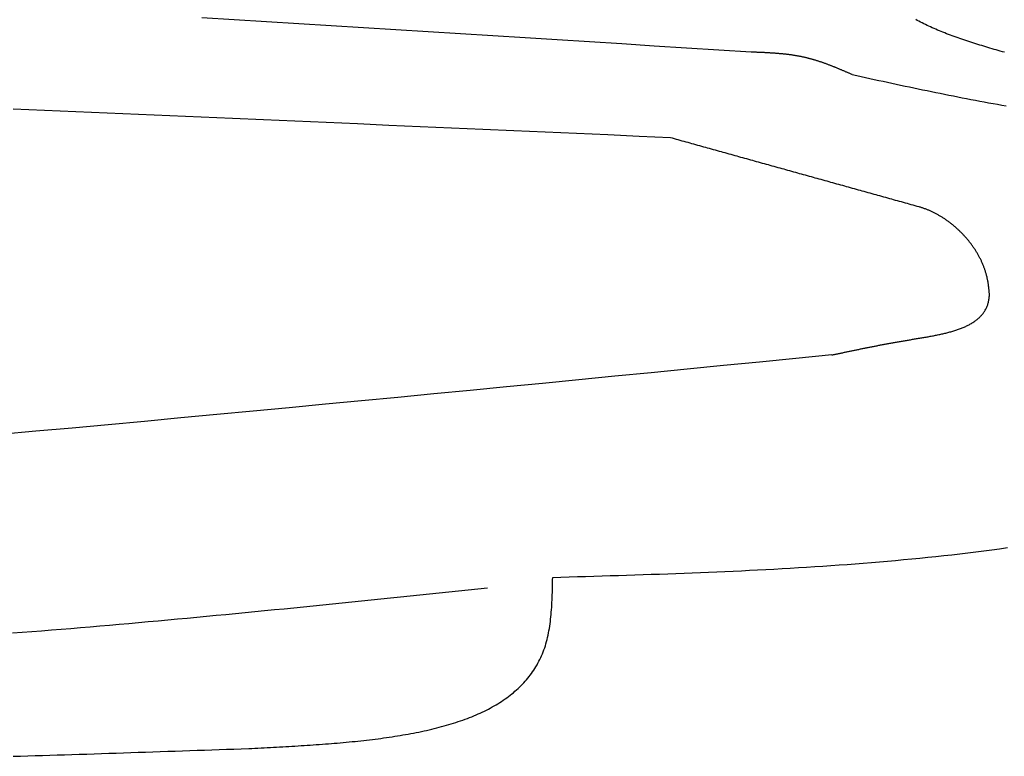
# Model space of a CAD drawing. Extents: x 715 to 7297, y 267 to 3702.
# Tile 41 of 62: x 4913 to 5351, y 1233 to 1560. Entities that reach past the tile are written whole.
import ezdxf

# ---------------------------------------------------------------- set-up
doc = ezdxf.new("R2010")
doc.units = 0
doc.layers.add('CAR', color=10, linetype='CONTINUOUS')

msp = doc.modelspace()

# ---------------------------------------------------------------- linework, layer by layer
at = {"layer": 'CAR'}
for points in [[(5238.56, 1545.89, 0), (5224.2, 1546.8, 0), (5209.83, 1547.7, 0), (5195.47, 1548.61, 0), (5181.1, 1549.52, 0), (5166.74, 1550.43, 0), (5152.37, 1551.34, 0), (5138.01, 1552.24, 0), (5123.65, 1553.15, 0), (5109.28, 1554.05, 0), (5094.92, 1554.95, 0), (5080.55, 1555.85, 0), (5066.19, 1556.74, 0), (5051.82, 1557.64, 0), (5037.46, 1558.53, 0), (5023.09, 1559.42, 0), (5008.73, 1560.31, 0), (4994.36, 1561.19, 0)], [(5351.09, 1545.8, 0), (5350.16, 1546.06, 0), (5349.24, 1546.33, 0), (5348.32, 1546.59, 0), (5347.4, 1546.86, 0), (5346.48, 1547.13, 0), (5345.57, 1547.4, 0), (5344.65, 1547.67, 0), (5343.74, 1547.94, 0), (5342.83, 1548.21, 0), (5341.92, 1548.49, 0), (5341.02, 1548.77, 0), (5340.12, 1549.04, 0), (5339.22, 1549.32, 0), (5338.32, 1549.6, 0), (5337.43, 1549.88, 0), (5336.55, 1550.17, 0), (5335.66, 1550.46, 0), (5334.78, 1550.74, 0), (5333.9, 1551.03, 0), (5333.03, 1551.33, 0), (5332.16, 1551.62, 0), (5331.3, 1551.92, 0), (5330.44, 1552.22, 0), (5329.59, 1552.52, 0), (5328.74, 1552.83, 0), (5327.89, 1553.14, 0), (5327.06, 1553.45, 0), (5326.22, 1553.76, 0), (5325.39, 1554.08, 0), (5324.57, 1554.4, 0), (5323.76, 1554.72, 0), (5322.95, 1555.05, 0), (5322.14, 1555.38, 0), (5321.35, 1555.71, 0), (5320.56, 1556.05, 0), (5319.77, 1556.39, 0), (5319, 1556.73, 0), (5318.23, 1557.08, 0), (5317.46, 1557.43, 0), (5316.71, 1557.78, 0), (5315.96, 1558.14, 0), (5315.22, 1558.51, 0), (5314.49, 1558.88, 0), (5313.77, 1559.25, 0), (5313.05, 1559.62, 0), (5312.34, 1560.01, 0), (5311.65, 1560.39, 0)], [(5283.47, 1535.87, 0), (5283.2, 1535.99, 0), (5282.93, 1536.11, 0), (5282.66, 1536.22, 0), (5282.39, 1536.34, 0), (5282.12, 1536.46, 0), (5281.85, 1536.57, 0), (5281.58, 1536.69, 0), (5281.31, 1536.81, 0), (5281.04, 1536.92, 0), (5280.77, 1537.04, 0), (5280.5, 1537.16, 0), (5280.23, 1537.27, 0), (5279.96, 1537.39, 0), (5279.69, 1537.5, 0), (5279.42, 1537.62, 0), (5279.15, 1537.73, 0), (5278.88, 1537.85, 0), (5278.61, 1537.96, 0), (5278.34, 1538.08, 0), (5278.07, 1538.19, 0), (5277.8, 1538.3, 0), (5277.53, 1538.42, 0), (5277.26, 1538.53, 0), (5276.98, 1538.64, 0), (5276.71, 1538.75, 0), (5276.44, 1538.87, 0), (5276.17, 1538.98, 0), (5275.9, 1539.09, 0), (5275.63, 1539.2, 0), (5275.36, 1539.31, 0), (5275.08, 1539.42, 0), (5274.81, 1539.52, 0), (5274.54, 1539.63, 0), (5274.27, 1539.74, 0), (5274, 1539.85, 0), (5273.72, 1539.95, 0), (5273.45, 1540.06, 0), (5273.18, 1540.16, 0), (5272.9, 1540.27, 0), (5272.63, 1540.37, 0), (5272.36, 1540.47, 0), (5272.08, 1540.57, 0), (5271.81, 1540.67, 0), (5271.54, 1540.77, 0), (5271.26, 1540.87, 0), (5270.99, 1540.97, 0), (5270.71, 1541.07, 0), (5270.44, 1541.17, 0), (5270.16, 1541.26, 0), (5269.89, 1541.36, 0), (5269.61, 1541.45, 0), (5269.34, 1541.55, 0), (5269.06, 1541.64, 0), (5268.79, 1541.73, 0), (5268.51, 1541.82, 0), (5268.24, 1541.91, 0), (5267.96, 1542, 0), (5267.68, 1542.09, 0), (5267.4, 1542.17, 0), (5267.13, 1542.26, 0), (5266.85, 1542.34, 0), (5266.57, 1542.43, 0), (5266.29, 1542.51, 0), (5266.02, 1542.59, 0), (5265.74, 1542.67, 0), (5265.46, 1542.75, 0), (5265.18, 1542.83, 0), (5264.9, 1542.9, 0), (5264.62, 1542.98, 0), (5264.34, 1543.05, 0), (5264.06, 1543.12, 0), (5263.78, 1543.19, 0), (5263.5, 1543.26, 0), (5263.22, 1543.33, 0), (5262.94, 1543.4, 0), (5262.65, 1543.47, 0), (5262.37, 1543.53, 0), (5262.09, 1543.6, 0), (5261.81, 1543.66, 0), (5261.52, 1543.72, 0), (5261.24, 1543.78, 0), (5260.96, 1543.84, 0), (5260.67, 1543.89, 0), (5260.39, 1543.95, 0), (5260.11, 1544, 0), (5259.82, 1544.06, 0), (5259.54, 1544.11, 0), (5259.25, 1544.16, 0), (5258.97, 1544.21, 0), (5258.68, 1544.26, 0), (5258.39, 1544.31, 0), (5258.11, 1544.36, 0), (5257.82, 1544.4, 0), (5257.54, 1544.45, 0), (5257.25, 1544.49, 0), (5256.96, 1544.53, 0), (5256.67, 1544.58, 0), (5256.39, 1544.62, 0), (5256.1, 1544.66, 0), (5255.81, 1544.7, 0), (5255.52, 1544.73, 0), (5255.23, 1544.77, 0), (5254.95, 1544.81, 0), (5254.66, 1544.84, 0), (5254.37, 1544.88, 0), (5254.08, 1544.91, 0), (5253.79, 1544.94, 0), (5253.5, 1544.98, 0), (5253.21, 1545.01, 0), (5252.92, 1545.04, 0), (5252.63, 1545.07, 0), (5252.34, 1545.1, 0), (5252.05, 1545.12, 0), (5251.76, 1545.15, 0), (5251.47, 1545.18, 0), (5251.18, 1545.2, 0), (5250.88, 1545.23, 0), (5250.59, 1545.25, 0), (5250.3, 1545.28, 0), (5250.01, 1545.3, 0), (5249.72, 1545.32, 0), (5249.43, 1545.35, 0), (5249.13, 1545.37, 0), (5248.84, 1545.39, 0), (5248.55, 1545.41, 0), (5248.26, 1545.43, 0), (5247.96, 1545.45, 0), (5247.67, 1545.47, 0), (5247.38, 1545.49, 0), (5247.09, 1545.5, 0), (5246.79, 1545.52, 0), (5246.5, 1545.54, 0), (5246.21, 1545.55, 0), (5245.91, 1545.57, 0), (5245.62, 1545.59, 0), (5245.33, 1545.6, 0), (5245.03, 1545.62, 0), (5244.74, 1545.63, 0), (5244.45, 1545.65, 0), (5244.15, 1545.66, 0), (5243.86, 1545.67, 0), (5243.56, 1545.69, 0), (5243.27, 1545.7, 0), (5242.98, 1545.71, 0), (5242.68, 1545.73, 0), (5242.39, 1545.74, 0), (5242.09, 1545.75, 0), (5241.8, 1545.76, 0), (5241.51, 1545.77, 0), (5241.21, 1545.79, 0), (5240.92, 1545.8, 0), (5240.62, 1545.81, 0), (5240.33, 1545.82, 0), (5240.03, 1545.83, 0), (5239.74, 1545.84, 0), (5239.44, 1545.85, 0), (5239.15, 1545.86, 0), (5238.86, 1545.88, 0), (5238.56, 1545.89, 0)], [(5283.47, 1535.87, 0), (5285.42, 1535.45, 0), (5287.37, 1535.02, 0), (5289.33, 1534.6, 0), (5291.28, 1534.18, 0), (5293.23, 1533.75, 0), (5295.18, 1533.33, 0), (5297.13, 1532.91, 0), (5299.09, 1532.49, 0), (5301.04, 1532.07, 0), (5302.99, 1531.65, 0), (5304.94, 1531.24, 0), (5306.9, 1530.82, 0), (5308.85, 1530.41, 0), (5310.8, 1530, 0), (5312.75, 1529.59, 0), (5314.71, 1529.18, 0), (5316.66, 1528.77, 0), (5318.61, 1528.37, 0), (5320.57, 1527.97, 0), (5322.52, 1527.57, 0), (5324.48, 1527.17, 0), (5326.43, 1526.78, 0), (5328.39, 1526.39, 0), (5330.34, 1526, 0), (5332.3, 1525.62, 0), (5334.26, 1525.24, 0), (5336.21, 1524.86, 0), (5338.17, 1524.49, 0), (5340.13, 1524.12, 0), (5342.08, 1523.75, 0), (5344.04, 1523.39, 0), (5346, 1523.03, 0), (5347.96, 1522.68, 0), (5349.92, 1522.33, 0), (5351.88, 1521.98, 0)], [(5202.65, 1507.82, 0), (5188.74, 1508.43, 0), (5174.83, 1509.05, 0), (5160.93, 1509.66, 0), (5147.02, 1510.28, 0), (5133.11, 1510.89, 0), (5119.21, 1511.5, 0), (5105.3, 1512.11, 0), (5091.39, 1512.72, 0), (5077.49, 1513.33, 0), (5063.58, 1513.94, 0), (5049.67, 1514.55, 0), (5035.77, 1515.15, 0), (5021.86, 1515.75, 0), (5007.95, 1516.35, 0), (4994.05, 1516.95, 0), (4980.14, 1517.54, 0), (4966.23, 1518.14, 0), (4952.33, 1518.73, 0), (4938.42, 1519.32, 0), (4924.51, 1519.9, 0), (4910.61, 1520.48, 0)], [(5313.14, 1477.07, 0), (5312.27, 1477.32, 0), (5311.4, 1477.56, 0), (5310.53, 1477.8, 0), (5309.66, 1478.04, 0), (5308.79, 1478.28, 0), (5307.92, 1478.53, 0), (5307.05, 1478.77, 0), (5306.18, 1479.01, 0), (5305.31, 1479.25, 0), (5304.44, 1479.5, 0), (5303.57, 1479.74, 0), (5302.7, 1479.98, 0), (5301.83, 1480.22, 0), (5300.96, 1480.46, 0), (5300.09, 1480.71, 0), (5299.22, 1480.95, 0), (5298.35, 1481.19, 0), (5297.48, 1481.43, 0), (5296.61, 1481.67, 0), (5295.74, 1481.92, 0), (5294.87, 1482.16, 0), (5294, 1482.4, 0), (5293.13, 1482.64, 0), (5292.26, 1482.88, 0), (5291.39, 1483.13, 0), (5290.52, 1483.37, 0), (5289.65, 1483.61, 0), (5288.78, 1483.85, 0), (5287.91, 1484.09, 0), (5287.04, 1484.34, 0), (5286.17, 1484.58, 0), (5285.3, 1484.82, 0), (5284.43, 1485.06, 0), (5283.56, 1485.31, 0), (5282.69, 1485.55, 0), (5281.82, 1485.79, 0), (5280.95, 1486.03, 0), (5280.08, 1486.27, 0), (5279.21, 1486.52, 0), (5278.34, 1486.76, 0), (5277.47, 1487, 0), (5276.6, 1487.24, 0), (5275.73, 1487.48, 0), (5274.86, 1487.73, 0), (5273.99, 1487.97, 0), (5273.12, 1488.21, 0), (5272.25, 1488.45, 0), (5271.38, 1488.69, 0), (5270.51, 1488.94, 0), (5269.64, 1489.18, 0), (5268.77, 1489.42, 0), (5267.9, 1489.66, 0), (5267.03, 1489.9, 0), (5266.16, 1490.15, 0), (5265.29, 1490.39, 0), (5264.42, 1490.63, 0), (5263.55, 1490.87, 0), (5262.68, 1491.12, 0), (5261.81, 1491.36, 0), (5260.94, 1491.6, 0), (5260.07, 1491.84, 0), (5259.2, 1492.08, 0), (5258.33, 1492.33, 0), (5257.46, 1492.57, 0), (5256.59, 1492.81, 0), (5255.72, 1493.05, 0), (5254.85, 1493.29, 0), (5253.98, 1493.54, 0), (5253.11, 1493.78, 0), (5252.24, 1494.02, 0), (5251.37, 1494.26, 0), (5250.5, 1494.5, 0), (5249.63, 1494.75, 0), (5248.76, 1494.99, 0), (5247.89, 1495.23, 0), (5247.02, 1495.47, 0), (5246.15, 1495.72, 0), (5245.28, 1495.96, 0), (5244.41, 1496.2, 0), (5243.54, 1496.44, 0), (5242.67, 1496.68, 0), (5241.8, 1496.93, 0), (5240.93, 1497.17, 0), (5240.06, 1497.41, 0), (5239.19, 1497.65, 0), (5238.32, 1497.89, 0), (5237.45, 1498.14, 0), (5236.58, 1498.38, 0), (5235.71, 1498.62, 0), (5234.84, 1498.86, 0), (5233.97, 1499.1, 0), (5233.1, 1499.35, 0), (5232.23, 1499.59, 0), (5231.36, 1499.83, 0), (5230.49, 1500.07, 0), (5229.62, 1500.31, 0), (5228.75, 1500.56, 0), (5227.88, 1500.8, 0), (5227.01, 1501.04, 0), (5226.14, 1501.28, 0), (5225.27, 1501.53, 0), (5224.4, 1501.77, 0), (5223.53, 1502.01, 0), (5222.66, 1502.25, 0), (5221.79, 1502.49, 0), (5220.92, 1502.74, 0), (5220.05, 1502.98, 0), (5219.18, 1503.22, 0), (5218.31, 1503.46, 0), (5217.44, 1503.7, 0), (5216.57, 1503.95, 0), (5215.7, 1504.19, 0), (5214.83, 1504.43, 0), (5213.96, 1504.67, 0), (5213.09, 1504.91, 0), (5212.22, 1505.16, 0), (5211.35, 1505.4, 0), (5210.48, 1505.64, 0), (5209.61, 1505.88, 0), (5208.74, 1506.13, 0), (5207.87, 1506.37, 0), (5207, 1506.61, 0), (5206.13, 1506.85, 0), (5205.26, 1507.09, 0), (5204.39, 1507.34, 0), (5203.52, 1507.58, 0), (5202.65, 1507.82, 0)], [(5344.45, 1437.89, 0), (5344.42, 1438.21, 0), (5344.39, 1438.53, 0), (5344.36, 1438.86, 0), (5344.32, 1439.18, 0), (5344.29, 1439.5, 0), (5344.26, 1439.82, 0), (5344.23, 1440.14, 0), (5344.19, 1440.46, 0), (5344.16, 1440.78, 0), (5344.12, 1441.1, 0), (5344.09, 1441.43, 0), (5344.05, 1441.75, 0), (5344, 1442.07, 0), (5343.96, 1442.39, 0), (5343.92, 1442.71, 0), (5343.87, 1443.03, 0), (5343.82, 1443.35, 0), (5343.77, 1443.67, 0), (5343.71, 1443.99, 0), (5343.66, 1444.3, 0), (5343.6, 1444.62, 0), (5343.53, 1444.94, 0), (5343.47, 1445.26, 0), (5343.4, 1445.58, 0), (5343.33, 1445.89, 0), (5343.25, 1446.21, 0), (5343.17, 1446.53, 0), (5343.09, 1446.84, 0), (5343, 1447.16, 0), (5342.91, 1447.48, 0), (5342.82, 1447.79, 0), (5342.73, 1448.1, 0), (5342.63, 1448.42, 0), (5342.53, 1448.73, 0), (5342.42, 1449.04, 0), (5342.32, 1449.36, 0), (5342.21, 1449.67, 0), (5342.09, 1449.98, 0), (5341.98, 1450.29, 0), (5341.86, 1450.6, 0), (5341.74, 1450.91, 0), (5341.61, 1451.22, 0), (5341.49, 1451.52, 0), (5341.36, 1451.83, 0), (5341.22, 1452.14, 0), (5341.09, 1452.44, 0), (5340.95, 1452.75, 0), (5340.81, 1453.05, 0), (5340.66, 1453.35, 0), (5340.52, 1453.66, 0), (5340.37, 1453.96, 0), (5340.21, 1454.26, 0), (5340.06, 1454.56, 0), (5339.9, 1454.86, 0), (5339.74, 1455.15, 0), (5339.58, 1455.45, 0), (5339.41, 1455.75, 0), (5339.25, 1456.04, 0), (5339.08, 1456.33, 0), (5338.9, 1456.63, 0), (5338.73, 1456.92, 0), (5338.55, 1457.21, 0), (5338.37, 1457.5, 0), (5338.19, 1457.79, 0), (5338, 1458.07, 0), (5337.82, 1458.36, 0), (5337.63, 1458.64, 0), (5337.43, 1458.93, 0), (5337.24, 1459.21, 0), (5337.04, 1459.49, 0), (5336.84, 1459.77, 0), (5336.64, 1460.05, 0), (5336.44, 1460.33, 0), (5336.24, 1460.6, 0), (5336.03, 1460.88, 0), (5335.82, 1461.15, 0), (5335.61, 1461.42, 0), (5335.39, 1461.69, 0), (5335.18, 1461.96, 0), (5334.96, 1462.23, 0), (5334.74, 1462.49, 0), (5334.52, 1462.76, 0), (5334.29, 1463.02, 0), (5334.07, 1463.28, 0), (5333.84, 1463.54, 0), (5333.61, 1463.8, 0), (5333.38, 1464.06, 0), (5333.15, 1464.31, 0), (5332.91, 1464.57, 0), (5332.67, 1464.82, 0), (5332.43, 1465.07, 0), (5332.19, 1465.32, 0), (5331.95, 1465.56, 0), (5331.71, 1465.81, 0), (5331.46, 1466.05, 0), (5331.21, 1466.29, 0), (5330.96, 1466.53, 0), (5330.71, 1466.77, 0), (5330.46, 1467.01, 0), (5330.21, 1467.24, 0), (5329.95, 1467.47, 0), (5329.69, 1467.7, 0), (5329.43, 1467.93, 0), (5329.17, 1468.16, 0), (5328.91, 1468.38, 0), (5328.65, 1468.61, 0), (5328.38, 1468.83, 0), (5328.12, 1469.05, 0), (5327.85, 1469.26, 0), (5327.58, 1469.48, 0), (5327.31, 1469.69, 0), (5327.04, 1469.9, 0), (5326.76, 1470.11, 0), (5326.49, 1470.32, 0), (5326.21, 1470.52, 0), (5325.94, 1470.72, 0), (5325.66, 1470.92, 0), (5325.38, 1471.12, 0), (5325.1, 1471.32, 0), (5324.81, 1471.51, 0), (5324.53, 1471.7, 0), (5324.25, 1471.89, 0), (5323.96, 1472.07, 0), (5323.68, 1472.26, 0), (5323.39, 1472.44, 0), (5323.1, 1472.62, 0), (5322.81, 1472.8, 0), (5322.52, 1472.97, 0), (5322.23, 1473.14, 0), (5321.94, 1473.31, 0), (5321.64, 1473.48, 0), (5321.35, 1473.64, 0), (5321.05, 1473.81, 0), (5320.76, 1473.97, 0), (5320.46, 1474.12, 0), (5320.16, 1474.28, 0), (5319.86, 1474.43, 0), (5319.56, 1474.58, 0), (5319.26, 1474.72, 0), (5318.96, 1474.87, 0), (5318.66, 1475.01, 0), (5318.36, 1475.15, 0), (5318.06, 1475.28, 0), (5317.75, 1475.42, 0), (5317.45, 1475.55, 0), (5317.14, 1475.68, 0), (5316.84, 1475.8, 0), (5316.53, 1475.92, 0), (5316.23, 1476.04, 0), (5315.92, 1476.16, 0), (5315.61, 1476.27, 0), (5315.3, 1476.38, 0), (5314.99, 1476.49, 0), (5314.69, 1476.59, 0), (5314.38, 1476.7, 0), (5314.07, 1476.8, 0), (5313.76, 1476.89, 0), (5313.45, 1476.98, 0), (5313.14, 1477.07, 0)], [(5274.41, 1411.24, 0), (5274.78, 1411.32, 0), (5275.14, 1411.4, 0), (5275.51, 1411.47, 0), (5275.88, 1411.55, 0), (5276.25, 1411.63, 0), (5276.62, 1411.71, 0), (5276.98, 1411.79, 0), (5277.35, 1411.86, 0), (5277.72, 1411.94, 0), (5278.09, 1412.02, 0), (5278.46, 1412.1, 0), (5278.83, 1412.18, 0), (5279.2, 1412.25, 0), (5279.57, 1412.33, 0), (5279.94, 1412.41, 0), (5280.31, 1412.49, 0), (5280.68, 1412.57, 0), (5281.05, 1412.64, 0), (5281.42, 1412.72, 0), (5281.79, 1412.8, 0), (5282.17, 1412.88, 0), (5282.54, 1412.96, 0), (5282.91, 1413.03, 0), (5283.29, 1413.11, 0), (5283.66, 1413.19, 0), (5284.04, 1413.27, 0), (5284.41, 1413.35, 0), (5284.79, 1413.42, 0), (5285.16, 1413.5, 0), (5285.54, 1413.58, 0), (5285.92, 1413.66, 0), (5286.3, 1413.73, 0), (5286.68, 1413.81, 0), (5287.06, 1413.89, 0), (5287.44, 1413.97, 0), (5287.82, 1414.05, 0), (5288.2, 1414.12, 0), (5288.59, 1414.2, 0), (5288.97, 1414.28, 0), (5289.36, 1414.36, 0), (5289.74, 1414.43, 0), (5290.13, 1414.51, 0), (5290.52, 1414.59, 0), (5290.9, 1414.67, 0), (5291.29, 1414.74, 0), (5291.68, 1414.82, 0), (5292.08, 1414.9, 0), (5292.47, 1414.98, 0), (5292.86, 1415.05, 0), (5293.26, 1415.13, 0), (5293.65, 1415.21, 0), (5294.05, 1415.28, 0), (5294.45, 1415.36, 0), (5294.85, 1415.44, 0), (5295.25, 1415.52, 0), (5295.65, 1415.59, 0), (5296.05, 1415.67, 0), (5296.46, 1415.75, 0), (5296.86, 1415.82, 0), (5297.27, 1415.9, 0), (5297.68, 1415.98, 0), (5298.09, 1416.05, 0), (5298.5, 1416.13, 0), (5298.91, 1416.21, 0), (5299.32, 1416.28, 0), (5299.74, 1416.36, 0), (5300.16, 1416.44, 0), (5300.57, 1416.51, 0), (5300.99, 1416.59, 0), (5301.41, 1416.67, 0), (5301.84, 1416.74, 0), (5302.26, 1416.82, 0), (5302.69, 1416.9, 0), (5303.11, 1416.97, 0), (5303.54, 1417.05, 0), (5303.97, 1417.12, 0), (5304.4, 1417.2, 0), (5304.84, 1417.28, 0), (5305.27, 1417.35, 0), (5305.71, 1417.43, 0), (5306.15, 1417.5, 0), (5306.59, 1417.58, 0), (5307.03, 1417.66, 0), (5307.48, 1417.73, 0), (5307.92, 1417.81, 0), (5308.37, 1417.88, 0), (5308.82, 1417.96, 0), (5309.27, 1418.03, 0), (5309.73, 1418.11, 0), (5310.18, 1418.19, 0), (5310.64, 1418.26, 0), (5311.1, 1418.34, 0), (5311.56, 1418.41, 0), (5312.03, 1418.49, 0), (5312.49, 1418.56, 0), (5312.95, 1418.64, 0), (5313.42, 1418.72, 0), (5313.89, 1418.8, 0), (5314.35, 1418.87, 0), (5314.82, 1418.95, 0), (5315.29, 1419.03, 0), (5315.76, 1419.11, 0), (5316.23, 1419.19, 0), (5316.7, 1419.28, 0), (5317.17, 1419.36, 0), (5317.64, 1419.44, 0), (5318.11, 1419.53, 0), (5318.58, 1419.61, 0), (5319.05, 1419.7, 0), (5319.52, 1419.79, 0), (5319.99, 1419.88, 0), (5320.45, 1419.97, 0), (5320.92, 1420.07, 0), (5321.39, 1420.16, 0), (5321.85, 1420.26, 0), (5322.31, 1420.36, 0), (5322.77, 1420.46, 0), (5323.23, 1420.56, 0), (5323.69, 1420.67, 0), (5324.15, 1420.77, 0), (5324.6, 1420.88, 0), (5325.06, 1420.99, 0), (5325.51, 1421.11, 0), (5325.95, 1421.22, 0), (5326.4, 1421.34, 0), (5326.84, 1421.46, 0), (5327.28, 1421.58, 0), (5327.72, 1421.71, 0), (5328.16, 1421.84, 0), (5328.59, 1421.97, 0), (5329.02, 1422.1, 0), (5329.44, 1422.24, 0), (5329.87, 1422.38, 0), (5330.28, 1422.52, 0), (5330.7, 1422.67, 0), (5331.11, 1422.81, 0), (5331.52, 1422.97, 0), (5331.92, 1423.12, 0), (5332.32, 1423.28, 0), (5332.72, 1423.44, 0), (5333.11, 1423.61, 0), (5333.49, 1423.78, 0), (5333.87, 1423.95, 0), (5334.25, 1424.13, 0), (5334.62, 1424.31, 0), (5334.99, 1424.5, 0), (5335.35, 1424.68, 0), (5335.71, 1424.88, 0), (5336.06, 1425.07, 0), (5336.41, 1425.27, 0), (5336.75, 1425.48, 0), (5337.08, 1425.69, 0), (5337.41, 1425.9, 0), (5337.73, 1426.12, 0), (5338.05, 1426.34, 0), (5338.36, 1426.57, 0), (5338.66, 1426.8, 0), (5338.96, 1427.04, 0), (5339.25, 1427.28, 0), (5339.53, 1427.53, 0), (5339.81, 1427.78, 0), (5340.08, 1428.04, 0), (5340.35, 1428.3, 0), (5340.6, 1428.56, 0), (5340.85, 1428.84, 0), (5341.09, 1429.11, 0), (5341.33, 1429.4, 0), (5341.55, 1429.68, 0), (5341.77, 1429.98, 0), (5341.98, 1430.28, 0), (5342.18, 1430.58, 0), (5342.38, 1430.89, 0), (5342.56, 1431.21, 0), (5342.74, 1431.53, 0), (5342.91, 1431.86, 0), (5343.07, 1432.19, 0), (5343.22, 1432.53, 0), (5343.36, 1432.88, 0), (5343.49, 1433.23, 0), (5343.62, 1433.59, 0), (5343.73, 1433.95, 0), (5343.84, 1434.32, 0), (5343.93, 1434.7, 0), (5344.02, 1435.08, 0), (5344.09, 1435.47, 0), (5344.16, 1435.87, 0), (5344.23, 1436.27, 0), (5344.29, 1436.67, 0), (5344.34, 1437.08, 0), (5344.39, 1437.48, 0), (5344.45, 1437.89, 0)], [(5274.41, 1411.24, 0), (5258.33, 1409.66, 0), (5242.25, 1408.07, 0), (5226.18, 1406.49, 0), (5210.1, 1404.91, 0), (5194.02, 1403.33, 0), (5177.94, 1401.75, 0), (5161.86, 1400.18, 0), (5145.79, 1398.61, 0), (5129.71, 1397.04, 0), (5113.63, 1395.48, 0), (5097.55, 1393.92, 0), (5081.47, 1392.37, 0), (5065.39, 1390.82, 0), (5049.31, 1389.29, 0), (5033.23, 1387.76, 0), (5017.15, 1386.23, 0), (5001.07, 1384.72, 0), (4984.99, 1383.21, 0), (4968.9, 1381.71, 0), (4952.82, 1380.22, 0), (4936.74, 1378.75, 0), (4920.65, 1377.28, 0), (4904.57, 1375.82, 0)], [(5150.33, 1312.33, 0), (5153.98, 1312.44, 0), (5157.63, 1312.55, 0), (5161.28, 1312.66, 0), (5164.93, 1312.77, 0), (5168.58, 1312.88, 0), (5172.23, 1312.99, 0), (5175.88, 1313.1, 0), (5179.53, 1313.21, 0), (5183.18, 1313.33, 0), (5186.83, 1313.45, 0), (5190.47, 1313.57, 0), (5194.12, 1313.7, 0), (5197.77, 1313.82, 0), (5201.41, 1313.95, 0), (5205.05, 1314.09, 0), (5208.69, 1314.22, 0), (5212.33, 1314.36, 0), (5215.97, 1314.51, 0), (5219.61, 1314.66, 0), (5223.25, 1314.81, 0), (5226.88, 1314.97, 0), (5230.52, 1315.14, 0), (5234.15, 1315.31, 0), (5237.78, 1315.48, 0), (5241.4, 1315.67, 0), (5245.03, 1315.85, 0), (5248.65, 1316.05, 0), (5252.27, 1316.25, 0), (5255.89, 1316.46, 0), (5259.51, 1316.67, 0), (5263.12, 1316.89, 0), (5266.74, 1317.12, 0), (5270.35, 1317.36, 0), (5273.95, 1317.61, 0), (5277.56, 1317.86, 0), (5281.16, 1318.12, 0), (5284.76, 1318.39, 0), (5288.35, 1318.67, 0), (5291.94, 1318.96, 0), (5295.53, 1319.26, 0), (5299.12, 1319.57, 0), (5302.7, 1319.89, 0), (5306.28, 1320.22, 0), (5309.86, 1320.56, 0), (5313.43, 1320.91, 0), (5317, 1321.28, 0), (5320.56, 1321.65, 0), (5324.13, 1322.04, 0), (5327.68, 1322.43, 0), (5331.24, 1322.84, 0), (5334.79, 1323.26, 0), (5338.33, 1323.7, 0), (5341.87, 1324.14, 0), (5345.41, 1324.6, 0), (5348.95, 1325.08, 0), (5352.47, 1325.56, 0)], [(5015.2, 1236.22, 0), (5016.58, 1236.29, 0), (5017.96, 1236.36, 0), (5019.33, 1236.44, 0), (5020.71, 1236.51, 0), (5022.08, 1236.58, 0), (5023.46, 1236.65, 0), (5024.83, 1236.73, 0), (5026.2, 1236.8, 0), (5027.58, 1236.87, 0), (5028.95, 1236.95, 0), (5030.32, 1237.03, 0), (5031.68, 1237.1, 0), (5033.05, 1237.18, 0), (5034.41, 1237.26, 0), (5035.78, 1237.34, 0), (5037.14, 1237.43, 0), (5038.5, 1237.51, 0), (5039.85, 1237.6, 0), (5041.21, 1237.69, 0), (5042.56, 1237.78, 0), (5043.91, 1237.87, 0), (5045.26, 1237.96, 0), (5046.6, 1238.06, 0), (5047.94, 1238.16, 0), (5049.28, 1238.26, 0), (5050.61, 1238.36, 0), (5051.94, 1238.47, 0), (5053.27, 1238.58, 0), (5054.6, 1238.69, 0), (5055.92, 1238.8, 0), (5057.23, 1238.92, 0), (5058.55, 1239.04, 0), (5059.85, 1239.16, 0), (5061.16, 1239.29, 0), (5062.46, 1239.42, 0), (5063.75, 1239.55, 0), (5065.04, 1239.69, 0), (5066.33, 1239.83, 0), (5067.61, 1239.98, 0), (5068.89, 1240.13, 0), (5070.16, 1240.28, 0), (5071.42, 1240.44, 0), (5072.68, 1240.6, 0), (5073.94, 1240.76, 0), (5075.19, 1240.93, 0), (5076.43, 1241.11, 0), (5077.67, 1241.28, 0), (5078.9, 1241.47, 0), (5080.12, 1241.66, 0), (5081.34, 1241.85, 0), (5082.56, 1242.05, 0), (5083.76, 1242.25, 0), (5084.96, 1242.46, 0), (5086.15, 1242.67, 0), (5087.34, 1242.89, 0), (5088.52, 1243.11, 0), (5089.69, 1243.34, 0), (5090.85, 1243.58, 0), (5092.01, 1243.82, 0), (5093.16, 1244.07, 0), (5094.3, 1244.32, 0), (5095.43, 1244.58, 0), (5096.56, 1244.85, 0), (5097.67, 1245.12, 0), (5098.78, 1245.4, 0), (5099.88, 1245.68, 0), (5100.97, 1245.97, 0), (5102.06, 1246.27, 0), (5103.13, 1246.57, 0), (5104.2, 1246.89, 0), (5105.26, 1247.2, 0), (5106.3, 1247.53, 0), (5107.34, 1247.86, 0), (5108.37, 1248.2, 0), (5109.39, 1248.55, 0), (5110.4, 1248.9, 0), (5111.4, 1249.27, 0), (5112.39, 1249.64, 0), (5113.37, 1250.01, 0), (5114.34, 1250.4, 0), (5115.3, 1250.79, 0), (5116.25, 1251.2, 0), (5117.19, 1251.61, 0), (5118.12, 1252.02, 0), (5119.03, 1252.45, 0), (5119.94, 1252.88, 0), (5120.84, 1253.33, 0), (5121.72, 1253.78, 0), (5122.59, 1254.24, 0), (5123.45, 1254.71, 0), (5124.3, 1255.19, 0), (5125.14, 1255.68, 0), (5125.97, 1256.17, 0), (5126.78, 1256.68, 0), (5127.58, 1257.2, 0), (5128.37, 1257.72, 0), (5129.15, 1258.26, 0), (5129.92, 1258.8, 0), (5130.67, 1259.35, 0), (5131.41, 1259.92, 0), (5132.14, 1260.49, 0), (5132.85, 1261.07, 0), (5133.55, 1261.67, 0), (5134.24, 1262.27, 0), (5134.91, 1262.89, 0), (5135.57, 1263.51, 0), (5136.22, 1264.15, 0), (5136.86, 1264.79, 0), (5137.47, 1265.45, 0), (5138.08, 1266.12, 0), (5138.67, 1266.8, 0), (5139.25, 1267.49, 0), (5139.81, 1268.19, 0), (5140.36, 1268.9, 0), (5140.89, 1269.62, 0), (5141.41, 1270.36, 0), (5141.92, 1271.11, 0), (5142.4, 1271.86, 0), (5142.88, 1272.63, 0), (5143.34, 1273.42, 0), (5143.78, 1274.21, 0), (5144.21, 1275.02, 0), (5144.62, 1275.83, 0), (5145.01, 1276.66, 0), (5145.39, 1277.51, 0), (5145.76, 1278.36, 0), (5146.1, 1279.23, 0), (5146.44, 1280.11, 0), (5146.75, 1281, 0), (5147.05, 1281.91, 0), (5147.33, 1282.83, 0), (5147.6, 1283.76, 0), (5147.84, 1284.7, 0), (5148.07, 1285.66, 0), (5148.29, 1286.63, 0), (5148.49, 1287.61, 0), (5148.67, 1288.61, 0), (5148.85, 1289.61, 0), (5149, 1290.62, 0), (5149.15, 1291.65, 0), (5149.28, 1292.68, 0), (5149.4, 1293.73, 0), (5149.51, 1294.78, 0), (5149.61, 1295.84, 0), (5149.7, 1296.9, 0), (5149.79, 1297.97, 0), (5149.86, 1299.05, 0), (5149.93, 1300.14, 0), (5149.98, 1301.23, 0), (5150.04, 1302.33, 0), (5150.08, 1303.43, 0), (5150.12, 1304.53, 0), (5150.16, 1305.64, 0), (5150.2, 1306.75, 0), (5150.23, 1307.86, 0), (5150.25, 1308.98, 0), (5150.28, 1310.1, 0), (5150.3, 1311.21, 0), (5150.33, 1312.33, 0)], [(5121.37, 1307.61, 0), (5117.06, 1307.16, 0), (5112.76, 1306.71, 0), (5108.45, 1306.26, 0), (5104.14, 1305.8, 0), (5099.83, 1305.35, 0), (5095.53, 1304.9, 0), (5091.22, 1304.45, 0), (5086.91, 1304, 0), (5082.61, 1303.55, 0), (5078.3, 1303.1, 0), (5073.99, 1302.65, 0), (5069.69, 1302.21, 0), (5065.38, 1301.76, 0), (5061.07, 1301.32, 0), (5056.76, 1300.88, 0), (5052.46, 1300.44, 0), (5048.15, 1300, 0), (5043.84, 1299.56, 0), (5039.54, 1299.13, 0), (5035.23, 1298.69, 0), (5030.92, 1298.26, 0), (5026.61, 1297.84, 0), (5022.31, 1297.41, 0), (5018, 1296.99, 0), (5013.69, 1296.56, 0), (5009.38, 1296.14, 0), (5005.07, 1295.73, 0), (5000.77, 1295.32, 0), (4996.46, 1294.91, 0), (4992.15, 1294.5, 0), (4987.84, 1294.09, 0), (4983.53, 1293.69, 0), (4979.22, 1293.3, 0), (4974.92, 1292.9, 0), (4970.61, 1292.51, 0), (4966.3, 1292.12, 0), (4961.99, 1291.74, 0), (4957.68, 1291.36, 0), (4953.37, 1290.99, 0), (4949.06, 1290.62, 0), (4944.75, 1290.25, 0), (4940.44, 1289.89, 0), (4936.13, 1289.53, 0), (4931.82, 1289.18, 0), (4927.51, 1288.83, 0), (4923.2, 1288.48, 0), (4918.89, 1288.14, 0), (4914.58, 1287.81, 0), (4910.27, 1287.48, 0)], [(4910.48, 1232.77, 0), (4913.75, 1232.87, 0), (4917.03, 1232.97, 0), (4920.3, 1233.08, 0), (4923.57, 1233.18, 0), (4926.84, 1233.28, 0), (4930.12, 1233.38, 0), (4933.39, 1233.49, 0), (4936.66, 1233.59, 0), (4939.93, 1233.7, 0), (4943.21, 1233.8, 0), (4946.48, 1233.91, 0), (4949.75, 1234.02, 0), (4953.02, 1234.13, 0), (4956.3, 1234.23, 0), (4959.57, 1234.34, 0), (4962.84, 1234.45, 0), (4966.12, 1234.56, 0), (4969.39, 1234.67, 0), (4972.66, 1234.78, 0), (4975.93, 1234.89, 0), (4979.21, 1235, 0), (4982.48, 1235.11, 0), (4985.75, 1235.22, 0), (4989.02, 1235.33, 0), (4992.3, 1235.44, 0), (4995.57, 1235.55, 0), (4998.84, 1235.66, 0), (5002.11, 1235.78, 0), (5005.39, 1235.89, 0), (5008.66, 1236, 0), (5011.93, 1236.11, 0), (5015.2, 1236.22, 0)]]:
    msp.add_polyline3d(points, dxfattribs=at)

doc.saveas('drawing.dxf')
